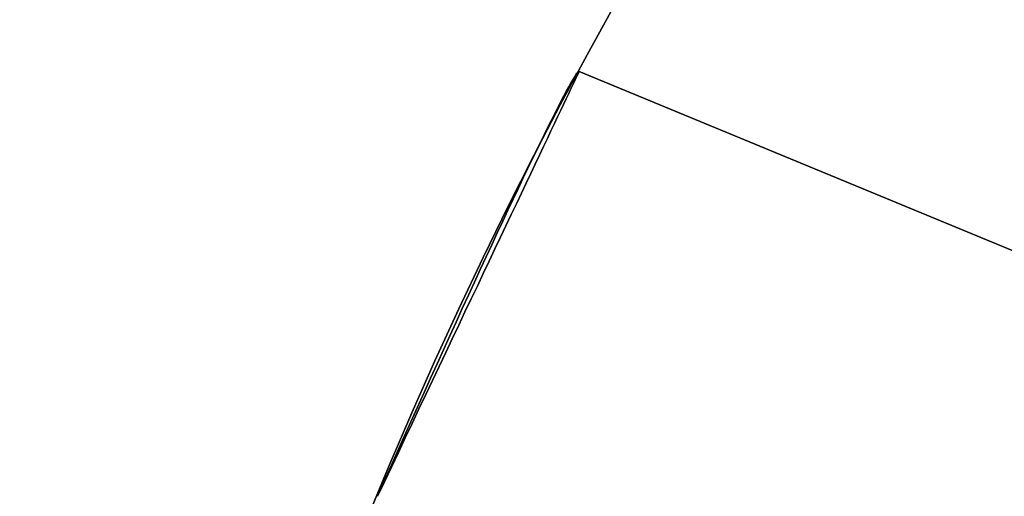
# Model space of a CAD drawing. Extents: x -3378 to 3007, y -425 to 173.
# Tile 233 of 256: x 320.43 to 323.58, y 32.81 to 34.34. Entities that reach past the tile are written whole.
import ezdxf

# ---------------------------------------------------------------- set-up
doc = ezdxf.new("R2010")
doc.units = 0
doc.layers.add('PREDEFINITO', color=7, linetype='CONTINUOUS')

msp = doc.modelspace()

# ---------------------------------------------------------------- linework, layer by layer
at = {"layer": 'PREDEFINITO'}
for p, q in [((322.2043, 34.1532, 2348.281), (322.199, 34.1446, 2348.2296)), ((322.199, 34.1446, 2348.8534), (322.2043, 34.1532, 2348.802)), ((322.2043, 34.1532, 2571.8226), (322.199, 34.1446, 2571.7712)), ((322.199, 34.1446, 2572.395), (322.2043, 34.1532, 2572.3436)), ((322.2043, 34.1532, 2795.8851), (322.199, 34.1446, 2795.9365)), ((322.199, 34.1446, 2795.3127), (322.2043, 34.1532, 2795.3641)), ((322.2088, 34.1602, 2348.3327), (322.2043, 34.1532, 2348.281)), ((322.2043, 34.1532, 2348.802), (322.2088, 34.1602, 2348.7503)), ((322.2088, 34.1602, 2571.8743), (322.2043, 34.1532, 2571.8226)), ((322.2043, 34.1532, 2572.3436), (322.2088, 34.1602, 2572.2919)), ((322.2088, 34.1602, 2795.8334), (322.2043, 34.1532, 2795.8851)), ((322.2043, 34.1532, 2795.3641), (322.2088, 34.1602, 2795.4158)), ((322.208, 34.1472, 2125.2833), (322.2118, 34.1552, 2125.2323)), ((322.2118, 34.1552, 2124.7677), (322.208, 34.1472, 2124.7167)), ((322.208, 34.1472, 3018.8828), (322.2118, 34.1552, 3018.9339)), ((322.2118, 34.1552, 3019.3984), (322.208, 34.1472, 3019.4495)), ((322.2126, 34.1655, 2348.3847), (322.2088, 34.1602, 2348.3327)), ((322.2088, 34.1602, 2348.7503), (322.2126, 34.1655, 2348.6984)), ((322.2126, 34.1655, 2571.9263), (322.2088, 34.1602, 2571.8743)), ((322.2088, 34.1602, 2572.2919), (322.2126, 34.1655, 2572.2399)), ((322.2126, 34.1655, 2795.7814), (322.2088, 34.1602, 2795.8334)), ((322.2088, 34.1602, 2795.4158), (322.2126, 34.1655, 2795.4678)), ((322.2118, 34.1552, 2125.2323), (322.2149, 34.1617, 2125.1809)), ((322.2149, 34.1617, 2124.8191), (322.2118, 34.1552, 2124.7677)), ((322.2118, 34.1552, 3018.9339), (322.2149, 34.1617, 3018.9852)), ((322.2149, 34.1617, 3019.3471), (322.2118, 34.1552, 3019.3984)), ((322.2157, 34.1692, 2348.4369), (322.2126, 34.1655, 2348.3847)), ((322.2126, 34.1655, 2348.6984), (322.2157, 34.1692, 2348.6462)), ((322.2157, 34.1692, 2571.9784), (322.2126, 34.1655, 2571.9263)), ((322.2126, 34.1655, 2572.2399), (322.2157, 34.1692, 2572.1877)), ((322.2157, 34.1692, 2795.7293), (322.2126, 34.1655, 2795.7814)), ((322.2126, 34.1655, 2795.4678), (322.2157, 34.1692, 2795.52)), ((322.2149, 34.1617, 2125.1809), (322.2172, 34.1665, 2125.1294)), ((322.2172, 34.1665, 2124.8706), (322.2149, 34.1617, 2124.8191)), ((322.2149, 34.1617, 3018.9852), (322.2172, 34.1665, 3019.0367)), ((322.2172, 34.1665, 3019.2955), (322.2149, 34.1617, 3019.3471)), ((322.218, 34.1712, 2348.4892), (322.2157, 34.1692, 2348.4369)), ((322.2157, 34.1692, 2348.6462), (322.218, 34.1712, 2348.5939)), ((322.218, 34.1712, 2572.0307), (322.2157, 34.1692, 2571.9784)), ((322.2157, 34.1692, 2572.1877), (322.218, 34.1712, 2572.1354)), ((322.218, 34.1712, 2795.677), (322.2157, 34.1692, 2795.7293)), ((322.2157, 34.1692, 2795.52), (322.218, 34.1712, 2795.5722)), ((322.2172, 34.1665, 2125.1294), (322.2187, 34.1697, 2125.0777)), ((322.2187, 34.1697, 2124.9223), (322.2172, 34.1665, 2124.8706)), ((322.2172, 34.1665, 3019.0367), (322.2187, 34.1697, 3019.0884)), ((322.2187, 34.1697, 3019.2438), (322.2172, 34.1665, 3019.2955)), ((322.2196, 34.1716, 2348.5415), (322.218, 34.1712, 2348.4892)), ((322.218, 34.1712, 2348.5939), (322.2196, 34.1716, 2348.5415)), ((322.2196, 34.1716, 2572.0831), (322.218, 34.1712, 2572.0307)), ((322.218, 34.1712, 2572.1354), (322.2196, 34.1716, 2572.0831)), ((322.2196, 34.1716, 2795.6246), (322.218, 34.1712, 2795.677)), ((322.218, 34.1712, 2795.5722), (322.2196, 34.1716, 2795.6246)), ((322.2187, 34.1697, 2125.0777), (322.2195, 34.1714, 2125.0259)), ((322.2195, 34.1714, 2124.9741), (322.2187, 34.1697, 2124.9223)), ((322.2187, 34.1697, 3019.0884), (322.2195, 34.1714, 3019.1402)), ((322.2195, 34.1714, 3019.1921), (322.2187, 34.1697, 3019.2438)), ((322.2195, 34.1714, 2125.0259), (322.2195, 34.1714, 2124.9741)), ((322.2195, 34.1714, 3019.1402), (322.2195, 34.1714, 3019.1921)), ((336.0083, 28.4601, 2348.5415), (322.2196, 34.1716, 2348.5415)), ((336.0083, 28.4601, 2572.0831), (322.2196, 34.1716, 2572.0831)), ((336.0083, 28.4601, 2795.6246), (322.2196, 34.1716, 2795.6246)), ((322.2196, 34.1716, 2125), (336.0083, 28.4601, 2125)), ((322.2196, 34.1716, 3019.1661), (336.0083, 28.4601, 3019.1661)), ((322.1864, 34.1224, 2348.128), (322.179, 34.1089, 2348.078)), ((322.179, 34.1089, 2349.0051), (322.1864, 34.1224, 2348.955)), ((322.1864, 34.1224, 2571.6696), (322.179, 34.1089, 2571.6195)), ((322.179, 34.1089, 2572.5466), (322.1864, 34.1224, 2572.4966)), ((322.1864, 34.1224, 2796.0381), (322.179, 34.1089, 2796.0882)), ((322.179, 34.1089, 2795.161), (322.1864, 34.1224, 2795.2111)), ((322.1931, 34.1343, 2348.1786), (322.1864, 34.1224, 2348.128)), ((322.1864, 34.1224, 2348.955), (322.1931, 34.1343, 2348.9045)), ((322.1931, 34.1343, 2571.7201), (322.1864, 34.1224, 2571.6696)), ((322.1864, 34.1224, 2572.4966), (322.1931, 34.1343, 2572.446)), ((322.1931, 34.1343, 2795.9875), (322.1864, 34.1224, 2796.0381)), ((322.1864, 34.1224, 2795.2111), (322.1931, 34.1343, 2795.2617)), ((322.1921, 34.1135, 2125.4342), (322.1981, 34.1263, 2125.3844)), ((322.1981, 34.1263, 2124.6156), (322.1921, 34.1135, 2124.5658)), ((322.1921, 34.1135, 3018.7319), (322.1981, 34.1263, 3018.7818)), ((322.1981, 34.1263, 3019.5505), (322.1921, 34.1135, 3019.6004)), ((322.199, 34.1446, 2348.2296), (322.1931, 34.1343, 2348.1786)), ((322.1931, 34.1343, 2348.9045), (322.199, 34.1446, 2348.8534)), ((322.199, 34.1446, 2571.7712), (322.1931, 34.1343, 2571.7201)), ((322.1931, 34.1343, 2572.446), (322.199, 34.1446, 2572.395)), ((322.199, 34.1446, 2795.9365), (322.1931, 34.1343, 2795.9875)), ((322.1931, 34.1343, 2795.2617), (322.199, 34.1446, 2795.3127)), ((322.1981, 34.1263, 2125.3844), (322.2035, 34.1375, 2125.334)), ((322.2035, 34.1375, 2124.666), (322.1981, 34.1263, 2124.6156)), ((322.1981, 34.1263, 3018.7818), (322.2035, 34.1375, 3018.8321)), ((322.2035, 34.1375, 3019.5002), (322.1981, 34.1263, 3019.5505)), ((322.2035, 34.1375, 2125.334), (322.208, 34.1472, 2125.2833)), ((322.208, 34.1472, 2124.7167), (322.2035, 34.1375, 2124.666)), ((322.2035, 34.1375, 3018.8321), (322.208, 34.1472, 3018.8828)), ((322.208, 34.1472, 3019.4495), (322.2035, 34.1375, 3019.5002)), ((322.1709, 34.0938, 2348.0285), (322.1622, 34.0771, 2347.9796)), ((322.1622, 34.0771, 2349.1035), (322.1709, 34.0938, 2349.0546)), ((322.1709, 34.0938, 2571.57), (322.1622, 34.0771, 2571.5211)), ((322.1622, 34.0771, 2572.645), (322.1709, 34.0938, 2572.5961)), ((322.1709, 34.0938, 2796.1377), (322.1622, 34.0771, 2796.1866)), ((322.1622, 34.0771, 2795.0627), (322.1709, 34.0938, 2795.1115)), ((322.179, 34.1089, 2348.078), (322.1709, 34.0938, 2348.0285)), ((322.1709, 34.0938, 2349.0546), (322.179, 34.1089, 2349.0051)), ((322.179, 34.1089, 2571.6195), (322.1709, 34.0938, 2571.57)), ((322.1709, 34.0938, 2572.5961), (322.179, 34.1089, 2572.5466)), ((322.179, 34.1089, 2796.0882), (322.1709, 34.0938, 2796.1377)), ((322.1709, 34.0938, 2795.1115), (322.179, 34.1089, 2795.161)), ((322.1778, 34.0833, 2125.5323), (322.1853, 34.0992, 2125.4836)), ((322.1853, 34.0992, 2124.5164), (322.1778, 34.0833, 2124.4677)), ((322.1778, 34.0833, 3018.6338), (322.1853, 34.0992, 3018.6826)), ((322.1853, 34.0992, 3019.6497), (322.1778, 34.0833, 3019.6985)), ((322.1853, 34.0992, 2125.4836), (322.1921, 34.1135, 2125.4342)), ((322.1921, 34.1135, 2124.5658), (322.1853, 34.0992, 2124.5164)), ((322.1853, 34.0992, 3018.6826), (322.1921, 34.1135, 3018.7319)), ((322.1921, 34.1135, 3019.6004), (322.1853, 34.0992, 3019.6497)), ((322.1528, 34.0588, 2347.9314), (322.1427, 34.0391, 2347.8839)), ((322.1427, 34.0391, 2349.1991), (322.1528, 34.0588, 2349.1517)), ((322.1528, 34.0588, 2571.4729), (322.1427, 34.0391, 2571.4255)), ((322.1427, 34.0391, 2572.7407), (322.1528, 34.0588, 2572.6932)), ((322.1528, 34.0588, 2796.2347), (322.1427, 34.0391, 2796.2822)), ((322.1427, 34.0391, 2794.967), (322.1528, 34.0588, 2795.0145)), ((322.1622, 34.0771, 2347.9796), (322.1528, 34.0588, 2347.9314)), ((322.1528, 34.0588, 2349.1517), (322.1622, 34.0771, 2349.1035)), ((322.1622, 34.0771, 2571.5211), (322.1528, 34.0588, 2571.4729)), ((322.1528, 34.0588, 2572.6932), (322.1622, 34.0771, 2572.645)), ((322.1622, 34.0771, 2796.1866), (322.1528, 34.0588, 2796.2347)), ((322.1528, 34.0588, 2795.0145), (322.1622, 34.0771, 2795.0627)), ((322.1606, 34.0471, 2125.6279), (322.1695, 34.066, 2125.5804)), ((322.1695, 34.066, 2124.4196), (322.1606, 34.0471, 2124.3721)), ((322.1606, 34.0471, 3018.5383), (322.1695, 34.066, 3018.5857)), ((322.1695, 34.066, 3019.7466), (322.1606, 34.0471, 3019.794)), ((322.1695, 34.066, 2125.5804), (322.1778, 34.0833, 2125.5323)), ((322.1778, 34.0833, 2124.4677), (322.1695, 34.066, 2124.4196)), ((322.1695, 34.066, 3018.5857), (322.1778, 34.0833, 3018.6338)), ((322.1778, 34.0833, 3019.6985), (322.1695, 34.066, 3019.7466)), ((322.1427, 34.0391, 2347.8839), (322.132, 34.0178, 2347.8373)), ((322.132, 34.0178, 2349.2458), (322.1427, 34.0391, 2349.1991)), ((322.1427, 34.0391, 2571.4255), (322.132, 34.0178, 2571.3788)), ((322.132, 34.0178, 2572.7873), (322.1427, 34.0391, 2572.7407)), ((322.1427, 34.0391, 2796.2822), (322.132, 34.0178, 2796.3288)), ((322.132, 34.0178, 2794.9204), (322.1427, 34.0391, 2794.967)), ((322.1406, 34.005, 2125.7204), (322.1509, 34.0268, 2125.6746)), ((322.1509, 34.0268, 2124.3254), (322.1406, 34.005, 2124.2796)), ((322.1406, 34.005, 3018.4457), (322.1509, 34.0268, 3018.4916)), ((322.1509, 34.0268, 3019.8407), (322.1406, 34.005, 3019.8866)), ((322.1509, 34.0268, 2125.6746), (322.1606, 34.0471, 2125.6279)), ((322.1606, 34.0471, 2124.3721), (322.1509, 34.0268, 2124.3254)), ((322.1509, 34.0268, 3018.4916), (322.1606, 34.0471, 3018.5383)), ((322.1606, 34.0471, 3019.794), (322.1509, 34.0268, 3019.8407)), ((322.1206, 33.995, 2347.7915), (322.1086, 33.9708, 2347.7466)), ((322.1086, 33.9708, 2349.3364), (322.1206, 33.995, 2349.2916)), ((322.1206, 33.995, 2571.333), (322.1086, 33.9708, 2571.2882)), ((322.1086, 33.9708, 2572.878), (322.1206, 33.995, 2572.8331)), ((322.1206, 33.995, 2796.3746), (322.1086, 33.9708, 2796.4195)), ((322.1086, 33.9708, 2794.8297), (322.1206, 33.995, 2794.8746)), ((322.132, 34.0178, 2347.8373), (322.1206, 33.995, 2347.7915)), ((322.1206, 33.995, 2349.2916), (322.132, 34.0178, 2349.2458)), ((322.132, 34.0178, 2571.3788), (322.1206, 33.995, 2571.333)), ((322.1206, 33.995, 2572.8331), (322.132, 34.0178, 2572.7873)), ((322.132, 34.0178, 2796.3288), (322.1206, 33.995, 2796.3746)), ((322.1206, 33.995, 2794.8746), (322.132, 34.0178, 2794.9204)), ((322.1296, 33.9818, 2125.7655), (322.1406, 34.005, 2125.7204)), ((322.1406, 34.005, 2124.2796), (322.1296, 33.9818, 2124.2345)), ((322.1296, 33.9818, 3018.4007), (322.1406, 34.005, 3018.4457)), ((322.1406, 34.005, 3019.8866), (322.1296, 33.9818, 3019.9316)), ((322.1086, 33.9708, 2347.7466), (322.096, 33.9451, 2347.7027)), ((322.096, 33.9451, 2349.3803), (322.1086, 33.9708, 2349.3364)), ((322.1086, 33.9708, 2571.2882), (322.096, 33.9451, 2571.2443)), ((322.096, 33.9451, 2572.9219), (322.1086, 33.9708, 2572.878)), ((322.1086, 33.9708, 2796.4195), (322.096, 33.9451, 2796.4634)), ((322.096, 33.9451, 2794.7858), (322.1086, 33.9708, 2794.8297)), ((322.118, 33.9572, 2125.8096), (322.1296, 33.9818, 2125.7655)), ((322.1296, 33.9818, 2124.2345), (322.118, 33.9572, 2124.1904)), ((322.118, 33.9572, 3018.3566), (322.1296, 33.9818, 3018.4007)), ((322.1296, 33.9818, 3019.9316), (322.118, 33.9572, 3019.9757)), ((322.096, 33.9451, 2347.7027), (322.0829, 33.9181, 2347.6598)), ((322.0829, 33.9181, 2349.4232), (322.096, 33.9451, 2349.3803)), ((322.096, 33.9451, 2571.2443), (322.0829, 33.9181, 2571.2014)), ((322.0829, 33.9181, 2572.9648), (322.096, 33.9451, 2572.9219)), ((322.096, 33.9451, 2796.4634), (322.0829, 33.9181, 2796.5063)), ((322.0829, 33.9181, 2794.7429), (322.096, 33.9451, 2794.7858)), ((322.1056, 33.9313, 2125.8527), (322.118, 33.9572, 2125.8096)), ((322.118, 33.9572, 2124.1904), (322.1056, 33.9313, 2124.1473)), ((322.1056, 33.9313, 3018.3134), (322.118, 33.9572, 3018.3566)), ((322.118, 33.9572, 3019.9757), (322.1056, 33.9313, 3020.0188)), ((322.0829, 33.9181, 2347.6598), (322.0691, 33.8897, 2347.618)), ((322.0691, 33.8897, 2349.465), (322.0829, 33.9181, 2349.4232)), ((322.0829, 33.9181, 2571.2014), (322.0691, 33.8897, 2571.1596)), ((322.0691, 33.8897, 2573.0066), (322.0829, 33.9181, 2572.9648)), ((322.0829, 33.9181, 2796.5063), (322.0691, 33.8897, 2796.5481)), ((322.0691, 33.8897, 2794.7011), (322.0829, 33.9181, 2794.7429)), ((322.0792, 33.8754, 2125.9359), (322.0927, 33.904, 2125.8948)), ((322.0927, 33.904, 2124.1052), (322.0792, 33.8754, 2124.0641)), ((322.0792, 33.8754, 3018.2303), (322.0927, 33.904, 3018.2713)), ((322.0927, 33.904, 3020.061), (322.0792, 33.8754, 3020.102)), ((322.0927, 33.904, 2125.8948), (322.1056, 33.9313, 2125.8527)), ((322.1056, 33.9313, 2124.1473), (322.0927, 33.904, 2124.1052)), ((322.0927, 33.904, 3018.2713), (322.1056, 33.9313, 3018.3134)), ((322.1056, 33.9313, 3020.0188), (322.0927, 33.904, 3020.061)), ((322.0691, 33.8897, 2347.618), (322.0548, 33.86, 2347.5773)), ((322.0548, 33.86, 2349.5057), (322.0691, 33.8897, 2349.465)), ((322.0691, 33.8897, 2571.1596), (322.0548, 33.86, 2571.1189)), ((322.0548, 33.86, 2573.0473), (322.0691, 33.8897, 2573.0066)), ((322.0691, 33.8897, 2796.5481), (322.0548, 33.86, 2796.5888)), ((322.0548, 33.86, 2794.6604), (322.0691, 33.8897, 2794.7011)), ((322.065, 33.8456, 2125.9758), (322.0792, 33.8754, 2125.9359)), ((322.0792, 33.8754, 2124.0641), (322.065, 33.8456, 2124.0242)), ((322.065, 33.8456, 3018.1903), (322.0792, 33.8754, 3018.2303)), ((322.0792, 33.8754, 3020.102), (322.065, 33.8456, 3020.1419)), ((322.0548, 33.86, 2347.5773), (322.0399, 33.8289, 2347.5378)), ((322.0399, 33.8289, 2349.5452), (322.0548, 33.86, 2349.5057)), ((322.0548, 33.86, 2571.1189), (322.0399, 33.8289, 2571.0794)), ((322.0399, 33.8289, 2573.0868), (322.0548, 33.86, 2573.0473)), ((322.0548, 33.86, 2796.5888), (322.0399, 33.8289, 2796.6283)), ((322.0399, 33.8289, 2794.6209), (322.0548, 33.86, 2794.6604)), ((322.0503, 33.8145, 2126.0146), (322.065, 33.8456, 2125.9758)), ((322.065, 33.8456, 2124.0242), (322.0503, 33.8145, 2123.9854)), ((322.0503, 33.8145, 3018.1516), (322.065, 33.8456, 3018.1903)), ((322.065, 33.8456, 3020.1419), (322.0503, 33.8145, 3020.1807)), ((322.0399, 33.8289, 2347.5378), (322.0246, 33.7967, 2347.4995)), ((322.0246, 33.7967, 2349.5835), (322.0399, 33.8289, 2349.5452)), ((322.0399, 33.8289, 2571.0794), (322.0246, 33.7967, 2571.0411)), ((322.0246, 33.7967, 2573.1251), (322.0399, 33.8289, 2573.0868)), ((322.0399, 33.8289, 2796.6283), (322.0246, 33.7967, 2796.6666)), ((322.0246, 33.7967, 2794.5826), (322.0399, 33.8289, 2794.6209)), ((322.035, 33.7822, 2126.0521), (322.0503, 33.8145, 2126.0146)), ((322.0503, 33.8145, 2123.9854), (322.035, 33.7822, 2123.9479)), ((322.035, 33.7822, 3018.114), (322.0503, 33.8145, 3018.1516)), ((322.0503, 33.8145, 3020.1807), (322.035, 33.7822, 3020.2183)), ((322.0246, 33.7967, 2347.4995), (322.0087, 33.7632, 2347.4625)), ((322.0087, 33.7632, 2349.6205), (322.0246, 33.7967, 2349.5835)), ((322.0246, 33.7967, 2571.0411), (322.0087, 33.7632, 2571.0041)), ((322.0087, 33.7632, 2573.1621), (322.0246, 33.7967, 2573.1251)), ((322.0246, 33.7967, 2796.6666), (322.0087, 33.7632, 2796.7036)), ((322.0087, 33.7632, 2794.5456), (322.0246, 33.7967, 2794.5826)), ((322.0191, 33.7488, 2126.0884), (322.035, 33.7822, 2126.0521)), ((322.035, 33.7822, 2123.9479), (322.0191, 33.7488, 2123.9116)), ((322.0191, 33.7488, 3018.0777), (322.035, 33.7822, 3018.114)), ((322.035, 33.7822, 3020.2183), (322.0191, 33.7488, 3020.2546)), ((322.0087, 33.7632, 2347.4625), (321.9923, 33.7285, 2347.4268)), ((321.9923, 33.7285, 2349.6562), (322.0087, 33.7632, 2349.6205)), ((322.0087, 33.7632, 2571.0041), (321.9923, 33.7285, 2570.9684)), ((321.9923, 33.7285, 2573.1978), (322.0087, 33.7632, 2573.1621)), ((322.0087, 33.7632, 2796.7036), (321.9923, 33.7285, 2796.7393)), ((321.9923, 33.7285, 2794.5099), (322.0087, 33.7632, 2794.5456)), ((322.0028, 33.7143, 2126.1234), (322.0191, 33.7488, 2126.0884)), ((322.0191, 33.7488, 2123.9116), (322.0028, 33.7143, 2123.8766)), ((322.0028, 33.7143, 3018.0427), (322.0191, 33.7488, 3018.0777)), ((322.0191, 33.7488, 3020.2546), (322.0028, 33.7143, 3020.2896)), ((321.9923, 33.7285, 2347.4268), (321.9755, 33.6927, 2347.3925)), ((321.9755, 33.6927, 2349.6906), (321.9923, 33.7285, 2349.6562)), ((321.9923, 33.7285, 2570.9684), (321.9755, 33.6927, 2570.934)), ((321.9755, 33.6927, 2573.2321), (321.9923, 33.7285, 2573.1978)), ((321.9923, 33.7285, 2796.7393), (321.9755, 33.6927, 2796.7737)), ((321.9755, 33.6927, 2794.4756), (321.9923, 33.7285, 2794.5099)), ((321.9859, 33.6787, 2126.1571), (322.0028, 33.7143, 2126.1234)), ((322.0028, 33.7143, 2123.8766), (321.9859, 33.6787, 2123.8429)), ((321.9859, 33.6787, 3018.009), (322.0028, 33.7143, 3018.0427)), ((322.0028, 33.7143, 3020.2896), (321.9859, 33.6787, 3020.3232)), ((321.9755, 33.6927, 2347.3925), (321.9582, 33.6558, 2347.3595)), ((321.9582, 33.6558, 2349.7235), (321.9755, 33.6927, 2349.6906)), ((321.9755, 33.6927, 2570.934), (321.9582, 33.6558, 2570.9011)), ((321.9582, 33.6558, 2573.2651), (321.9755, 33.6927, 2573.2321)), ((321.9755, 33.6927, 2796.7737), (321.9582, 33.6558, 2796.8066)), ((321.9582, 33.6558, 2794.4426), (321.9755, 33.6927, 2794.4756)), ((321.9582, 33.6558, 2347.3595), (321.9405, 33.6179, 2347.328)), ((321.9405, 33.6179, 2349.755), (321.9582, 33.6558, 2349.7235)), ((321.9582, 33.6558, 2570.9011), (321.9405, 33.6179, 2570.8696)), ((321.9405, 33.6179, 2573.2966), (321.9582, 33.6558, 2573.2651)), ((321.9582, 33.6558, 2796.8066), (321.9405, 33.6179, 2796.8381)), ((321.9405, 33.6179, 2794.4111), (321.9582, 33.6558, 2794.4426)), ((321.9685, 33.6421, 2126.1894), (321.9859, 33.6787, 2126.1571)), ((321.9859, 33.6787, 2123.8429), (321.9685, 33.6421, 2123.8106)), ((321.9685, 33.6421, 3017.9768), (321.9859, 33.6787, 3018.009)), ((321.9859, 33.6787, 3020.3232), (321.9685, 33.6421, 3020.3555)), ((321.9405, 33.6179, 2347.328), (321.9224, 33.579, 2347.298)), ((321.9224, 33.579, 2349.7851), (321.9405, 33.6179, 2349.755)), ((321.9405, 33.6179, 2570.8696), (321.9224, 33.579, 2570.8395)), ((321.9224, 33.579, 2573.3266), (321.9405, 33.6179, 2573.2966)), ((321.9405, 33.6179, 2796.8381), (321.9224, 33.579, 2796.8681)), ((321.9224, 33.579, 2794.3811), (321.9405, 33.6179, 2794.4111)), ((321.9507, 33.6044, 2126.2202), (321.9685, 33.6421, 2126.1894)), ((321.9685, 33.6421, 2123.8106), (321.9507, 33.6044, 2123.7798)), ((321.9507, 33.6044, 3017.9459), (321.9685, 33.6421, 3017.9768)), ((321.9685, 33.6421, 3020.3555), (321.9507, 33.6044, 3020.3864)), ((321.9324, 33.5659, 2126.2497), (321.9507, 33.6044, 2126.2202)), ((321.9507, 33.6044, 2123.7798), (321.9324, 33.5659, 2123.7503)), ((321.9324, 33.5659, 3017.9165), (321.9507, 33.6044, 3017.9459)), ((321.9507, 33.6044, 3020.3864), (321.9324, 33.5659, 3020.4158)), ((321.9224, 33.579, 2347.298), (321.9039, 33.5391, 2347.2695)), ((321.9039, 33.5391, 2349.8136), (321.9224, 33.579, 2349.7851)), ((321.9224, 33.579, 2570.8395), (321.9039, 33.5391, 2570.811)), ((321.9039, 33.5391, 2573.3551), (321.9224, 33.579, 2573.3266)), ((321.9224, 33.579, 2796.8681), (321.9039, 33.5391, 2796.8967)), ((321.9039, 33.5391, 2794.3526), (321.9224, 33.579, 2794.3811)), ((321.9137, 33.5264, 2126.2776), (321.9324, 33.5659, 2126.2497)), ((321.9324, 33.5659, 2123.7503), (321.9137, 33.5264, 2123.7224)), ((321.9137, 33.5264, 3017.8886), (321.9324, 33.5659, 3017.9165)), ((321.9324, 33.5659, 3020.4158), (321.9137, 33.5264, 3020.4437)), ((321.9039, 33.5391, 2347.2695), (321.8851, 33.4984, 2347.2425)), ((321.8851, 33.4984, 2349.8405), (321.9039, 33.5391, 2349.8136)), ((321.9039, 33.5391, 2570.811), (321.8851, 33.4984, 2570.7841)), ((321.8851, 33.4984, 2573.3821), (321.9039, 33.5391, 2573.3551)), ((321.9039, 33.5391, 2796.8967), (321.8851, 33.4984, 2796.9236)), ((321.8851, 33.4984, 2794.3256), (321.9039, 33.5391, 2794.3526)), ((321.8946, 33.4861, 2126.304), (321.9137, 33.5264, 2126.2776)), ((321.9137, 33.5264, 2123.7224), (321.8946, 33.4861, 2123.696)), ((321.8946, 33.4861, 3017.8622), (321.9137, 33.5264, 3017.8886)), ((321.9137, 33.5264, 3020.4437), (321.8946, 33.4861, 3020.4701)), ((321.8851, 33.4984, 2347.2425), (321.8659, 33.4567, 2347.2171)), ((321.8659, 33.4567, 2349.8659), (321.8851, 33.4984, 2349.8405)), ((321.8851, 33.4984, 2570.7841), (321.8659, 33.4567, 2570.7587)), ((321.8659, 33.4567, 2573.4075), (321.8851, 33.4984, 2573.3821)), ((321.8851, 33.4984, 2796.9236), (321.8659, 33.4567, 2796.949)), ((321.8659, 33.4567, 2794.3002), (321.8851, 33.4984, 2794.3256)), ((321.8751, 33.445, 2126.3288), (321.8946, 33.4861, 2126.304)), ((321.8946, 33.4861, 2123.696), (321.8751, 33.445, 2123.6712)), ((321.8751, 33.445, 3017.8374), (321.8946, 33.4861, 3017.8622)), ((321.8946, 33.4861, 3020.4701), (321.8751, 33.445, 3020.4949)), ((321.8659, 33.4567, 2347.2171), (321.8464, 33.4143, 2347.1934)), ((321.8464, 33.4143, 2349.8897), (321.8659, 33.4567, 2349.8659)), ((321.8659, 33.4567, 2570.7587), (321.8464, 33.4143, 2570.7349)), ((321.8464, 33.4143, 2573.4312), (321.8659, 33.4567, 2573.4075)), ((321.8659, 33.4567, 2796.949), (321.8464, 33.4143, 2796.9728)), ((321.8464, 33.4143, 2794.2764), (321.8659, 33.4567, 2794.3002)), ((321.8552, 33.4032, 2126.352), (321.8751, 33.445, 2126.3288)), ((321.8751, 33.445, 2123.6712), (321.8552, 33.4032, 2123.648)), ((321.8552, 33.4032, 3017.8141), (321.8751, 33.445, 3017.8374)), ((321.8751, 33.445, 3020.4949), (321.8552, 33.4032, 3020.5182)), ((321.8464, 33.4143, 2347.1934), (321.8267, 33.3711, 2347.1713)), ((321.8267, 33.3711, 2349.9118), (321.8464, 33.4143, 2349.8897)), ((321.8464, 33.4143, 2570.7349), (321.8267, 33.3711, 2570.7128)), ((321.8267, 33.3711, 2573.4534), (321.8464, 33.4143, 2573.4312)), ((321.8464, 33.4143, 2796.9728), (321.8267, 33.3711, 2796.9949)), ((321.8267, 33.3711, 2794.2543), (321.8464, 33.4143, 2794.2764)), ((321.8351, 33.3606, 2126.3737), (321.8552, 33.4032, 2126.352)), ((321.8552, 33.4032, 2123.648), (321.8351, 33.3606, 2123.6263)), ((321.8351, 33.3606, 3017.7925), (321.8552, 33.4032, 3017.8141)), ((321.8552, 33.4032, 3020.5182), (321.8351, 33.3606, 3020.5398)), ((321.8267, 33.3711, 2347.1713), (321.8066, 33.3273, 2347.1508)), ((321.8066, 33.3273, 2349.9323), (321.8267, 33.3711, 2349.9118)), ((321.8267, 33.3711, 2570.7128), (321.8066, 33.3273, 2570.6923)), ((321.8066, 33.3273, 2573.4738), (321.8267, 33.3711, 2573.4534)), ((321.8267, 33.3711, 2796.9949), (321.8066, 33.3273, 2797.0153)), ((321.8066, 33.3273, 2794.2339), (321.8267, 33.3711, 2794.2543)), ((321.8146, 33.3174, 2126.3937), (321.8351, 33.3606, 2126.3737)), ((321.8351, 33.3606, 2123.6263), (321.8146, 33.3174, 2123.6063)), ((321.8146, 33.3174, 3017.7725), (321.8351, 33.3606, 3017.7925)), ((321.8351, 33.3606, 3020.5398), (321.8146, 33.3174, 3020.5598)), ((321.8066, 33.3273, 2347.1508), (321.7864, 33.2828, 2347.132)), ((321.7864, 33.2828, 2349.951), (321.8066, 33.3273, 2349.9323)), ((321.8066, 33.3273, 2570.6923), (321.7864, 33.2828, 2570.6736)), ((321.7864, 33.2828, 2573.4926), (321.8066, 33.3273, 2573.4738)), ((321.8066, 33.3273, 2797.0153), (321.7864, 33.2828, 2797.0341)), ((321.7864, 33.2828, 2794.2151), (321.8066, 33.3273, 2794.2339)), ((321.7938, 33.2736, 2126.412), (321.8146, 33.3174, 2126.3937)), ((321.8146, 33.3174, 2123.6063), (321.7938, 33.2736, 2123.588)), ((321.7938, 33.2736, 3017.7541), (321.8146, 33.3174, 3017.7725)), ((321.8146, 33.3174, 3020.5598), (321.7938, 33.2736, 3020.5781)), ((321.7864, 33.2828, 2347.132), (321.7659, 33.2377, 2347.115)), ((321.7659, 33.2377, 2349.9681), (321.7864, 33.2828, 2349.951)), ((321.7864, 33.2828, 2570.6736), (321.7659, 33.2377, 2570.6565)), ((321.7659, 33.2377, 2573.5096), (321.7864, 33.2828, 2573.4926)), ((321.7864, 33.2828, 2797.0341), (321.7659, 33.2377, 2797.0512)), ((321.7659, 33.2377, 2794.1981), (321.7864, 33.2828, 2794.2151)), ((321.7728, 33.2293, 2126.4286), (321.7938, 33.2736, 2126.412)), ((321.7938, 33.2736, 2123.588), (321.7728, 33.2293, 2123.5714)), ((321.7728, 33.2293, 3017.7375), (321.7938, 33.2736, 3017.7541)), ((321.7938, 33.2736, 3020.5781), (321.7728, 33.2293, 3020.5948)), ((321.7659, 33.2377, 2347.115), (321.7452, 33.192, 2347.0997)), ((321.7452, 33.192, 2349.9834), (321.7659, 33.2377, 2349.9681)), ((321.7659, 33.2377, 2570.6565), (321.7452, 33.192, 2570.6412)), ((321.7452, 33.192, 2573.5249), (321.7659, 33.2377, 2573.5096)), ((321.7659, 33.2377, 2797.0512), (321.7452, 33.192, 2797.0665)), ((321.7452, 33.192, 2794.1827), (321.7659, 33.2377, 2794.1981)), ((321.7515, 33.1845, 2126.4436), (321.7728, 33.2293, 2126.4286)), ((321.7728, 33.2293, 2123.5714), (321.7515, 33.1845, 2123.5564)), ((321.7515, 33.1845, 3017.7226), (321.7728, 33.2293, 3017.7375)), ((321.7728, 33.2293, 3020.5948), (321.7515, 33.1845, 3020.6097)), ((321.7452, 33.192, 2347.0997), (321.7244, 33.1459, 2347.0861)), ((321.7244, 33.1459, 2349.9969), (321.7452, 33.192, 2349.9834)), ((321.7452, 33.192, 2570.6412), (321.7244, 33.1459, 2570.6277)), ((321.7244, 33.1459, 2573.5385), (321.7452, 33.192, 2573.5249)), ((321.7452, 33.192, 2797.0665), (321.7244, 33.1459, 2797.08)), ((321.7244, 33.1459, 2794.1692), (321.7452, 33.192, 2794.1827)), ((321.73, 33.1392, 2126.4568), (321.7515, 33.1845, 2126.4436)), ((321.7515, 33.1845, 2123.5564), (321.73, 33.1392, 2123.5432)), ((321.73, 33.1392, 3017.7093), (321.7515, 33.1845, 3017.7226)), ((321.7515, 33.1845, 3020.6097), (321.73, 33.1392, 3020.6229)), ((321.7244, 33.1459, 2347.0861), (321.7034, 33.0994, 2347.0743)), ((321.7034, 33.0994, 2350.0087), (321.7244, 33.1459, 2349.9969)), ((321.7244, 33.1459, 2570.6277), (321.7034, 33.0994, 2570.6159)), ((321.7034, 33.0994, 2573.5503), (321.7244, 33.1459, 2573.5385)), ((321.7244, 33.1459, 2797.08), (321.7034, 33.0994, 2797.0918)), ((321.7034, 33.0994, 2794.1574), (321.7244, 33.1459, 2794.1692)), ((321.7084, 33.0935, 2126.4683), (321.73, 33.1392, 2126.4568)), ((321.73, 33.1392, 2123.5432), (321.7084, 33.0935, 2123.5317)), ((321.7084, 33.0935, 3017.6979), (321.73, 33.1392, 3017.7093)), ((321.73, 33.1392, 3020.6229), (321.7084, 33.0935, 3020.6344)), ((321.7034, 33.0994, 2347.0743), (321.6823, 33.0525, 2347.0643)), ((321.6823, 33.0525, 2350.0187), (321.7034, 33.0994, 2350.0087)), ((321.7034, 33.0994, 2570.6159), (321.6823, 33.0525, 2570.6059)), ((321.6823, 33.0525, 2573.5603), (321.7034, 33.0994, 2573.5503)), ((321.7034, 33.0994, 2797.0918), (321.6823, 33.0525, 2797.1018)), ((321.6823, 33.0525, 2794.1474), (321.7034, 33.0994, 2794.1574)), ((321.6866, 33.0475, 2126.478), (321.7084, 33.0935, 2126.4683)), ((321.7084, 33.0935, 2123.5317), (321.6866, 33.0475, 2123.522)), ((321.6866, 33.0475, 3017.6881), (321.7084, 33.0935, 3017.6979)), ((321.7084, 33.0935, 3020.6344), (321.6866, 33.0475, 3020.6441)), ((321.6823, 33.0525, 2347.0643), (321.6612, 33.0053, 2347.0562)), ((321.6612, 33.0053, 2350.0269), (321.6823, 33.0525, 2350.0187)), ((321.6823, 33.0525, 2570.6059), (321.6612, 33.0053, 2570.5977)), ((321.6612, 33.0053, 2573.5685), (321.6823, 33.0525, 2573.5603)), ((321.6823, 33.0525, 2797.1018), (321.6612, 33.0053, 2797.11)), ((321.6612, 33.0053, 2794.1392), (321.6823, 33.0525, 2794.1474)), ((321.6646, 33.0012, 2126.486), (321.6866, 33.0475, 2126.478)), ((321.6866, 33.0475, 2123.522), (321.6646, 33.0012, 2123.514)), ((321.6646, 33.0012, 3017.6802), (321.6866, 33.0475, 3017.6881)), ((321.6866, 33.0475, 3020.6441), (321.6646, 33.0012, 3020.6521)), ((321.6612, 33.0053, 2347.0562), (321.6399, 32.9578, 2347.0498)), ((321.6399, 32.9578, 2350.0333), (321.6612, 33.0053, 2350.0269)), ((321.6612, 33.0053, 2570.5977), (321.6399, 32.9578, 2570.5913)), ((321.6399, 32.9578, 2573.5748), (321.6612, 33.0053, 2573.5685)), ((321.6612, 33.0053, 2797.11), (321.6399, 32.9578, 2797.1164)), ((321.6399, 32.9578, 2794.1328), (321.6612, 33.0053, 2794.1392)), ((321.6426, 32.9548, 2126.4921), (321.6646, 33.0012, 2126.486)), ((321.6646, 33.0012, 2123.514), (321.6426, 32.9548, 2123.5079)), ((321.6426, 32.9548, 3017.674), (321.6646, 33.0012, 3017.6802)), ((321.6646, 33.0012, 3020.6521), (321.6426, 32.9548, 3020.6583)), ((321.6399, 32.9578, 2347.0498), (321.6186, 32.9102, 2347.0452)), ((321.6186, 32.9102, 2350.0379), (321.6399, 32.9578, 2350.0333)), ((321.6399, 32.9578, 2570.5913), (321.6186, 32.9102, 2570.5867)), ((321.6186, 32.9102, 2573.5794), (321.6399, 32.9578, 2573.5748)), ((321.6399, 32.9578, 2797.1164), (321.6186, 32.9102, 2797.1209)), ((321.6186, 32.9102, 2794.1283), (321.6399, 32.9578, 2794.1328)), ((321.6205, 32.9081, 2126.4965), (321.6426, 32.9548, 2126.4921)), ((321.6426, 32.9548, 2123.5079), (321.6205, 32.9081, 2123.5034)), ((321.6205, 32.9081, 3017.6696), (321.6426, 32.9548, 3017.674)), ((321.6426, 32.9548, 3020.6583), (321.6205, 32.9081, 3020.6627)), ((321.6186, 32.9102, 2347.0452), (321.5974, 32.8624, 2347.0425)), ((321.5974, 32.8624, 2350.0406), (321.6186, 32.9102, 2350.0379)), ((321.6186, 32.9102, 2570.5867), (321.5974, 32.8624, 2570.584)), ((321.5974, 32.8624, 2573.5821), (321.6186, 32.9102, 2573.5794)), ((321.6186, 32.9102, 2797.1209), (321.5974, 32.8624, 2797.1237)), ((321.5974, 32.8624, 2794.1255), (321.6186, 32.9102, 2794.1283)), ((321.5983, 32.8613, 2126.4992), (321.6205, 32.9081, 2126.4965)), ((321.6205, 32.9081, 2123.5034), (321.5983, 32.8613, 2123.5008)), ((321.5983, 32.8613, 3017.667), (321.6205, 32.9081, 3017.6696)), ((321.6205, 32.9081, 3020.6627), (321.5983, 32.8613, 3020.6653)), ((321.5974, 32.8624, 2347.0425), (321.5761, 32.8145, 2347.0415)), ((321.5761, 32.8145, 2350.0415), (321.5974, 32.8624, 2350.0406)), ((321.5974, 32.8624, 2570.584), (321.5761, 32.8145, 2570.5831)), ((321.5761, 32.8145, 2573.5831), (321.5974, 32.8624, 2573.5821)), ((321.5974, 32.8624, 2797.1237), (321.5761, 32.8145, 2797.1246)), ((321.5761, 32.8145, 2794.1246), (321.5974, 32.8624, 2794.1255)), ((321.5761, 32.8145, 2126.5), (321.5983, 32.8613, 2126.4992)), ((321.5983, 32.8613, 2123.5008), (321.5761, 32.8145, 2123.5)), ((321.5761, 32.8145, 3017.6661), (321.5983, 32.8613, 3017.667)), ((321.5983, 32.8613, 3020.6653), (321.5761, 32.8145, 3020.6661)), ((321.5761, 32.8145, 2126.5), (321.5761, 32.8145, 2126.5)), ((321.5761, 32.8145, 2123.5), (321.5761, 32.8145, 2123.5)), ((321.5761, 32.8145, 2347.0415), (321.5761, 32.8145, 2347.0415)), ((321.5761, 32.8145, 2350.0415), (321.5761, 32.8145, 2350.0415)), ((321.5761, 32.8145, 2573.5831), (321.5761, 32.8145, 2573.5831)), ((321.5761, 32.8145, 2797.1246), (321.5761, 32.8145, 2797.1246)), ((321.5761, 32.8145, 3017.6661), (321.5761, 32.8145, 3017.6661))]:
    msp.add_line(p, q, dxfattribs=at)
at = {"layer": 'PREDEFINITO', "extrusion": (-1.98052e-14, -8.20358e-15, -1)}
for centre in [(-335.4343, 27.0743, -1255), (-335.4343, 27.0743, -1235), (-335.4343, 27.0743, -1245)]:
    msp.add_circle(centre, 15, dxfattribs=at)
at = {"layer": 'PREDEFINITO'}
for centre in [(335.4343, 27.0743, 1255), (335.4343, 27.0743, 3155), (335.4343, 27.0743, 2205)]:
    msp.add_circle(centre, 15, dxfattribs=at)
at = {"layer": 'PREDEFINITO', "extrusion": (1.98052e-14, 8.20358e-15, -1)}
for centre in [(-335.4343, 27.0743, -3155), (-335.4343, 27.0743, -3175), (-335.4343, 27.0743, -3165)]:
    msp.add_circle(centre, 15, dxfattribs=at)

doc.saveas('drawing.dxf')
